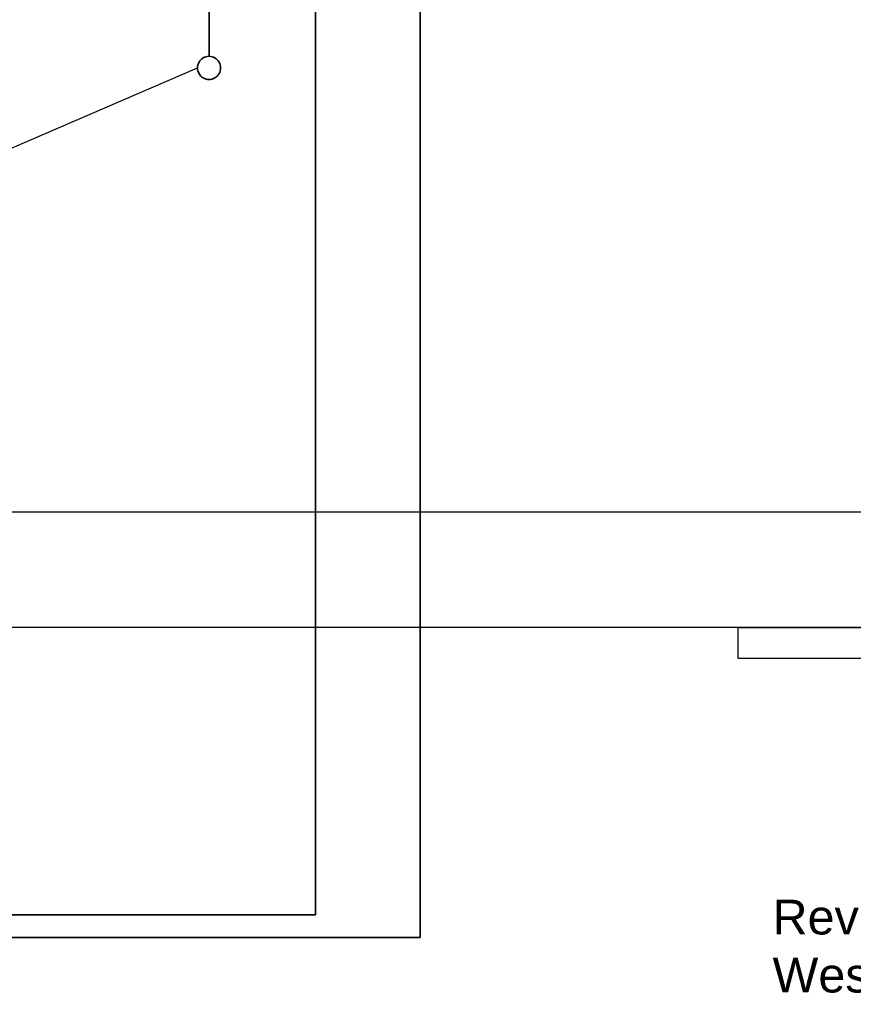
# Model space of a CAD drawing. Extents: x -94 to 1256, y 388 to 888.
# Tile 37 of 51: x 359 to 402, y 692 to 743. Entities that reach past the tile are written whole.
import ezdxf
from ezdxf.lldxf.tags import DXFTag

# ---------------------------------------------------------------- set-up
doc = ezdxf.new("R2010")
doc.units = 0
doc.layers.get('0').update_dxf_attribs({"lineweight": 25})
for name, color, linetype, lineweight in [('S_Beschriftung', 7, 'Continuous', 25), ('X_Geometrie', 7, 'Continuous', 25), ('X_Text', 7, 'Continuous', 25)]:
    doc.layers.add(name, color=color, linetype=linetype, lineweight=lineweight)
doc.layers.add('S_Betriebswasser', color=3, linetype='Buchstabe-B', lineweight=35, true_color=0x00ff00)
doc.layers.add('S_Einrichtung', color=7, linetype='Continuous', lineweight=35, true_color=0x9dff9d)
doc.styles.get("Standard").update_dxf_attribs({"font": 'arial.ttf'})
tags = doc.linetypes.add('Buchstabe-B', pattern='A,82,-6,["B",Standard,S=3.6,R=0,X=-3.6,Y=-1.8],-2', length=90).pattern_tags.tags
tags[15:16] = [DXFTag(74, 4), DXFTag(75, 0), DXFTag(340, '0'), DXFTag(46, 0.0), DXFTag(50, 0.0), DXFTag(44, 0.0), DXFTag(45, 0.0)]
tags[4:5] = [DXFTag(74, 4), DXFTag(75, 0), DXFTag(340, '0'), DXFTag(46, 0.0), DXFTag(50, 0.0), DXFTag(44, 0.0), DXFTag(45, 0.0)]

# ---------------------------------------------------------------- blocks, each defined once
blk = doc.blocks.new('Polygon-A07F5X2ZWF', base_point=(349.13, 711.463))
at = {"color": 0, "linetype": 'ByBlock', "lineweight": -2, "ltscale": 0.25}
for p, q in [((349.13, 717.463), (809.853, 717.463)), ((809.853, 711.463), (349.13, 711.463))]:
    blk.add_line(p, q, dxfattribs=at)
blk = doc.blocks.new('Polygon-A07F5X35WF', base_point=(396.277, 709.863))
at = {"color": 0, "linetype": 'ByBlock', "lineweight": -2, "ltscale": 0.25}
for p, q in [((396.277, 709.863), (396.277, 711.463)), ((396.277, 711.463), (609.779, 711.463)), ((609.779, 709.863), (396.277, 709.863))]:
    blk.add_line(p, q, dxfattribs=at)

msp = doc.modelspace()

# ---------------------------------------------------------------- linework, layer by layer
at = {"layer": 'S_Beschriftung'}
msp.add_line((335.082, 726.156), (368.265, 740.463), dxfattribs=at)
at = {"layer": 'S_Betriebswasser', "ltscale": 0.35}
for p, q in [((368.865, 764.478), (368.865, 741.063)), ((374.381, 696.587), (374.381, 750.239)), ((379.798, 695.399), (379.798, 750.239)), ((63.943, 696.587), (374.381, 696.587)), ((43.943, 695.399), (379.798, 695.399))]:
    msp.add_line(p, q, dxfattribs=at)
at = {"layer": 'S_Einrichtung'}
for p, q in [((368.345, 740.763), (368.31, 740.693)), ((368.389, 740.828), (368.345, 740.763)), ((368.44, 740.887), (368.389, 740.828)), ((368.499, 740.939), (368.44, 740.887)), ((368.565, 740.983), (368.499, 740.939)), ((368.635, 741.017), (368.565, 740.983)), ((368.709, 741.043), (368.635, 741.017)), ((368.786, 741.058), (368.709, 741.043)), ((368.865, 741.063), (368.786, 741.058)), ((368.943, 741.058), (368.865, 741.063)), ((369.02, 741.043), (368.943, 741.058)), ((369.094, 741.017), (369.02, 741.043)), ((369.165, 740.983), (369.094, 741.017)), ((369.23, 740.939), (369.165, 740.983)), ((369.289, 740.887), (369.23, 740.939)), ((369.341, 740.828), (369.289, 740.887)), ((369.384, 740.763), (369.341, 740.828)), ((369.419, 740.693), (369.384, 740.763)), ((368.27, 740.541), (368.265, 740.463)), ((368.265, 740.463), (368.27, 740.385)), ((368.285, 740.618), (368.27, 740.541)), ((368.27, 740.385), (368.285, 740.308)), ((368.31, 740.693), (368.285, 740.618)), ((368.285, 740.308), (368.31, 740.233)), ((368.31, 740.233), (368.345, 740.163)), ((369.384, 740.163), (369.419, 740.233)), ((369.444, 740.618), (369.419, 740.693)), ((369.419, 740.233), (369.444, 740.308)), ((369.46, 740.541), (369.444, 740.618)), ((369.444, 740.308), (369.46, 740.385)), ((369.465, 740.463), (369.46, 740.541)), ((369.46, 740.385), (369.465, 740.463)), ((368.345, 740.163), (368.389, 740.098)), ((368.389, 740.098), (368.44, 740.039)), ((368.44, 740.039), (368.499, 739.987)), ((368.499, 739.987), (368.565, 739.943)), ((368.565, 739.943), (368.635, 739.909)), ((368.635, 739.909), (368.709, 739.883)), ((368.709, 739.883), (368.786, 739.868)), ((368.786, 739.868), (368.865, 739.863)), ((368.865, 739.863), (368.943, 739.868)), ((368.943, 739.868), (369.02, 739.883)), ((369.02, 739.883), (369.094, 739.909)), ((369.094, 739.909), (369.165, 739.943)), ((369.165, 739.943), (369.23, 739.987)), ((369.23, 739.987), (369.289, 740.039)), ((369.289, 740.039), (369.341, 740.098)), ((369.341, 740.098), (369.384, 740.163))]:
    msp.add_line(p, q, dxfattribs=at)

# ---------------------------------------------------------------- block references
at = {"layer": 'X_Geometrie', "ltscale": 0.25}
for name, p in [('Polygon-A07F5X2ZWF', (349.13, 711.463)), ('Polygon-A07F5X35WF', (396.277, 709.863))]:
    msp.add_blockref(name, p, dxfattribs=at)

# ---------------------------------------------------------------- texts
at = {"layer": 'X_Text', "ltscale": 0.25, "char_height": 1.8, "attachment_point": 1}
for s, insert in [('{\\fArial;Revisionsschacht}', (398.067, 697.366)), ('{\\fArial;Westseite Aussenanlagen}', (398.067, 694.36))]:
    msp.add_mtext(s, dxfattribs=dict(at, insert=insert))

doc.saveas('drawing.dxf')
